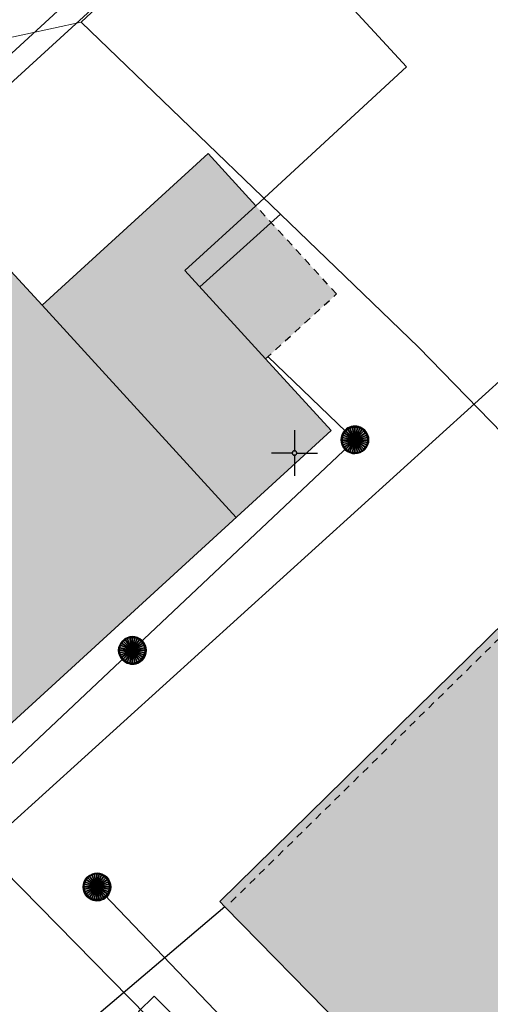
# Model space of a CAD drawing. Header units: metres. Extents: x 2695560 to 2696939, y 1260529 to 1262050.
# Tile 163 of 256: x 2695768 to 2695781, y 1260885 to 1260912. Entities that reach past the tile are written whole.
import ezdxf

# ---------------------------------------------------------------- set-up
doc = ezdxf.new("R2010")
doc.units = ezdxf.units.M
doc.linetypes.add('AUSGEZOGEN', pattern=[0])
doc.linetypes.add('VERDECKT2_S2', pattern=[0.36, 0.2, -0.16])
for name, color, linetype in [('XR$1$AV_Flächen (EO)', 7, 'AUSGEZOGEN'), ('XR$1$AV_Gebäudeflächen (BB)', 7, 'AUSGEZOGEN'), ('XR$1$AV_Gebäudeflächen (EO)', 7, 'AUSGEZOGEN'), ('XR$1$AV_Koordinatennetzpunkte', 7, 'AUSGEZOGEN'), ('XR$1$AV_Linien (BB)', 7, 'AUSGEZOGEN'), ('XR$1$AV_Linien (EO)', 7, 'AUSGEZOGEN'), ('XR$1$AW_LK_Schachtdeckel', 24, 'AUSGEZOGEN'), ('XR$1$Liegenschaftsgrenzen', 7, 'AUSGEZOGEN'), ('XR$1$PFAW', 255, 'AUSGEZOGEN'), ('XR$1$RP_Abstandslinie', 7, 'AUSGEZOGEN')]:
    doc.layers.add(name, color=color, linetype=linetype)
for name, color, linetype, lineweight in [('XR$2$ABW-Linie-R-genau', 4, 'AUSGEZOGEN', 18), ('XR$2$ABW-Punkt', 6, 'AUSGEZOGEN', 18), ('XR$2$ELE-Flaeche-oberirdisch', 1, 'AUSGEZOGEN', 18), ('XR$2$KOM-Linie-U-genau', 91, 'AUSGEZOGEN', 18)]:
    doc.layers.add(name, color=color, linetype=linetype, lineweight=lineweight)

# ---------------------------------------------------------------- blocks, each defined once
blk = doc.blocks.new('COMPLEXOBJECT_469')
at = {"layer": 'XR$1$AV_Linien (BB)', "color": 7, "linetype": 'AUSGEZOGEN', "transparency": 33554687}
blk.add_line((5773.103, 10887.625), (5768.587, 10883.805), dxfattribs=at)
blk.add_arc((5769.128, 10883.246), 0.778, 134.0485, 200.4562, dxfattribs=at)
blk = doc.blocks.new('BAV2041')
at = {"color": 7, "transparency": 33554687}
for p, q in [((0, 0.5), (0, 0.05)), ((-0.05, 0), (-0.5, 0)), ((0.05, 0), (0.5, 0)), ((0, -0.05), (0, -0.5))]:
    blk.add_line(p, q, dxfattribs=at)
blk.add_circle((0, 0), 0.05, dxfattribs=at)
for start, end in [(90, 270), (270, 90)]:
    blk.add_arc((0, 0), 0.05, start, end, dxfattribs=at)
blk = doc.blocks.new('COMPLEXOBJECT_1445')
at = {"layer": 'XR$1$RP_Abstandslinie', "color": 7, "linetype": 'AUSGEZOGEN', "transparency": 33554687}
blk.add_lwpolyline([(5744.94, 10911.16), (5774.93, 10880.63), (5800.86, 10854.24), (5826.64, 10828.01)], dxfattribs=at)
blk = doc.blocks.new('BAW2082')
at = {"layer": 'XR$1$PFAW', "transparency": 33554687}
blk.add_hatch(color=7, dxfattribs=at).paths.add_polyline_path([(0.509, -0.003), (0.499, 0.098), (0.469, 0.194), (0.42, 0.283), (0.354, 0.359), (0.274, 0.421), (0.183, 0.466), (0.085, 0.491), (-0.016, 0.496), (-0.116, 0.481), (-0.211, 0.446), (-0.297, 0.392), (-0.37, 0.323), (-0.428, 0.24), (-0.468, 0.147), (-0.488, 0.047), (-0.488, -0.054), (-0.468, -0.153), (-0.428, -0.246), (-0.37, -0.329), (-0.297, -0.398), (-0.211, -0.452), (-0.116, -0.487), (-0.016, -0.502), (0.085, -0.497), (0.183, -0.472), (0.274, -0.427), (0.354, -0.366), (0.42, -0.289), (0.469, -0.2), (0.499, -0.104)])
at = {"transparency": 33554687}
for start, end in [(91.1948, 268.8052), (268.8052, 91.1948)]:
    blk.add_arc((0.01, 0), 0.5, start, end, dxfattribs=at)
at = {"layer": 'XR$1$PFAW', "transparency": 33554687}
blk.add_circle((0.009, -0.003), 0.5, dxfattribs=at)
blk = doc.blocks.new('ABW-KONTROLLSCHACHT')
at = {"layer": 'XR$2$ABW-Punkt', "linetype": 'AUSGEZOGEN', "lineweight": 25, "transparency": 33554687}
for points in [[(-194, 291, 2500), (0, 0, 2500), (-247, 247, 2500)], [(-194, 291), (0, 0), (-247, 247)], [(-194, 291, 2500), (-194, 291), (-247, 247), (-247, 247, 2500)], [(-134, 323, 2500), (0, 0, 2500), (-194, 291, 2500)], [(-134, 323), (0, 0), (-194, 291)], [(-134, 323, 2500), (-134, 323), (-194, 291), (-194, 291, 2500)], [(-68, 343, 2500), (0, 0, 2500), (-134, 323, 2500)], [(-68, 343), (0, 0), (-134, 323)], [(-68, 343, 2500), (-68, 343), (-134, 323), (-134, 323, 2500)], [(0, 350, 2500), (0, 0, 2500), (-68, 343, 2500)], [(0, 350), (0, 0), (-68, 343)], [(0, 350, 2500), (0, 350), (-68, 343), (-68, 343, 2500)], [(68, 343, 2500), (0, 0, 2500), (0, 350, 2500)], [(68, 343), (0, 0), (0, 350)], [(68, 343, 2500), (68, 343), (0, 350), (0, 350, 2500)], [(134, 323, 2500), (0, 0, 2500), (68, 343, 2500)], [(134, 323), (0, 0), (68, 343)], [(194, 291, 2500), (0, 0, 2500), (134, 323, 2500)], [(194, 291), (0, 0), (134, 323)], [(247, 247, 2500), (0, 0, 2500), (194, 291, 2500)], [(247, 247), (0, 0), (194, 291)], [(134, 323, 2500), (134, 323), (68, 343), (68, 343, 2500)], [(194, 291, 2500), (194, 291), (134, 323), (134, 323, 2500)], [(247, 247, 2500), (247, 247), (194, 291), (194, 291, 2500)], [(-343, 68, 2500), (0, 0, 2500), (-350, 0, 2500)], [(-343, 68), (0, 0), (-350, 0)], [(-343, 68, 2500), (-343, 68), (-350, 0), (-350, 0, 2500)], [(-350, 0, 2500), (0, 0, 2500), (-343, -68, 2500)], [(-350, 0), (0, 0), (-343, -68)], [(-323, 134, 2500), (0, 0, 2500), (-343, 68, 2500)], [(-323, 134), (0, 0), (-343, 68)], [(-323, 134, 2500), (-323, 134), (-343, 68), (-343, 68, 2500)], [(-343, -68, 2500), (0, 0, 2500), (-323, -134, 2500)], [(-343, -68), (0, 0), (-323, -134)], [(-291, 194, 2500), (0, 0, 2500), (-323, 134, 2500)], [(-291, 194), (0, 0), (-323, 134)], [(-291, 194, 2500), (-291, 194), (-323, 134), (-323, 134, 2500)], [(-323, -134, 2500), (0, 0, 2500), (-291, -194, 2500)], [(-323, -134), (0, 0), (-291, -194)], [(-247, 247, 2500), (0, 0, 2500), (-291, 194, 2500)], [(-247, 247), (0, 0), (-291, 194)], [(-247, 247, 2500), (-247, 247), (-291, 194), (-291, 194, 2500)], [(-291, -194, 2500), (0, 0, 2500), (-247, -247, 2500)], [(-291, -194), (0, 0), (-247, -247)], [(-247, -247, 2500), (0, 0, 2500), (-194, -291, 2500)], [(-247, -247), (0, 0), (-194, -291)], [(-194, -291, 2500), (0, 0, 2500), (-134, -323, 2500)], [(-194, -291), (0, 0), (-134, -323)], [(-134, -323, 2500), (0, 0, 2500), (-68, -343, 2500)], [(-134, -323), (0, 0), (-68, -343)], [(-68, -343, 2500), (0, 0, 2500), (0, -350, 2500)], [(-68, -343), (0, 0), (0, -350)], [(291, 194, 2500), (0, 0, 2500), (247, 247, 2500)], [(291, 194), (0, 0), (247, 247)], [(323, 134, 2500), (0, 0, 2500), (291, 194, 2500)], [(323, 134), (0, 0), (291, 194)], [(343, 68, 2500), (0, 0, 2500), (323, 134, 2500)], [(343, 68), (0, 0), (323, 134)], [(350, 0, 2500), (0, 0, 2500), (343, 68, 2500)], [(350, 0), (0, 0), (343, 68)], [(0, -350, 2500), (0, 0, 2500), (68, -343, 2500)], [(68, -343, 2500), (0, 0, 2500), (134, -323, 2500)], [(134, -323, 2500), (0, 0, 2500), (194, -291, 2500)], [(194, -291, 2500), (0, 0, 2500), (247, -247, 2500)], [(247, -247, 2500), (0, 0, 2500), (291, -194, 2500)], [(291, -194, 2500), (0, 0, 2500), (323, -134, 2500)], [(323, -134, 2500), (0, 0, 2500), (343, -68, 2500)], [(343, -68, 2500), (0, 0, 2500), (350, 0, 2500)], [(0, -350), (0, 0), (68, -343)], [(68, -343), (0, 0), (134, -323)], [(134, -323), (0, 0), (194, -291)], [(194, -291), (0, 0), (247, -247)], [(247, -247), (0, 0), (291, -194)], [(291, -194), (0, 0), (323, -134)], [(323, -134), (0, 0), (343, -68)], [(343, -68), (0, 0), (350, 0)], [(291, 194, 2500), (291, 194), (247, 247), (247, 247, 2500)], [(323, 134, 2500), (323, 134), (291, 194), (291, 194, 2500)], [(343, 68, 2500), (343, 68), (323, 134), (323, 134, 2500)], [(350, 0, 2500), (350, 0), (343, 68), (343, 68, 2500)], [(-350, 0, 2500), (-350, 0), (-343, -68), (-343, -68, 2500)], [(-343, -68, 2500), (-343, -68), (-323, -134), (-323, -134, 2500)], [(-323, -134, 2500), (-323, -134), (-291, -194), (-291, -194, 2500)], [(-291, -194, 2500), (-291, -194), (-247, -247), (-247, -247, 2500)], [(-247, -247, 2500), (-247, -247), (-194, -291), (-194, -291, 2500)], [(194, -291, 2500), (194, -291), (247, -247), (247, -247, 2500)], [(247, -247, 2500), (247, -247), (291, -194), (291, -194, 2500)], [(291, -194, 2500), (291, -194), (323, -134), (323, -134, 2500)], [(323, -134, 2500), (323, -134), (343, -68), (343, -68, 2500)], [(343, -68, 2500), (343, -68), (350, 0), (350, 0, 2500)], [(-194, -291, 2500), (-194, -291), (-134, -323), (-134, -323, 2500)], [(-134, -323, 2500), (-134, -323), (-68, -343), (-68, -343, 2500)], [(-68, -343, 2500), (-68, -343), (0, -350), (0, -350, 2500)], [(0, -350, 2500), (0, -350), (68, -343), (68, -343, 2500)], [(68, -343, 2500), (68, -343), (134, -323), (134, -323, 2500)], [(134, -323, 2500), (134, -323), (194, -291), (194, -291, 2500)]]:
    blk.add_3dface(points, dxfattribs=at)
blk = doc.blocks.new('ABW-DECKEL')
at = {"layer": 'XR$2$ABW-Punkt', "linetype": 'AUSGEZOGEN', "lineweight": 25, "transparency": 33554687}
for points in [[(-194, 291, 2500), (0, 0, 2500), (-247, 247, 2500)], [(-194, 291), (0, 0), (-247, 247)], [(-194, 291, 2500), (-194, 291), (-247, 247), (-247, 247, 2500)], [(-134, 323, 2500), (0, 0, 2500), (-194, 291, 2500)], [(-134, 323), (0, 0), (-194, 291)], [(-134, 323, 2500), (-134, 323), (-194, 291), (-194, 291, 2500)], [(-68, 343, 2500), (0, 0, 2500), (-134, 323, 2500)], [(-68, 343), (0, 0), (-134, 323)], [(-68, 343, 2500), (-68, 343), (-134, 323), (-134, 323, 2500)], [(0, 350, 2500), (0, 0, 2500), (-68, 343, 2500)], [(0, 350), (0, 0), (-68, 343)], [(0, 350, 2500), (0, 350), (-68, 343), (-68, 343, 2500)], [(68, 343, 2500), (0, 0, 2500), (0, 350, 2500)], [(68, 343), (0, 0), (0, 350)], [(68, 343, 2500), (68, 343), (0, 350), (0, 350, 2500)], [(134, 323, 2500), (0, 0, 2500), (68, 343, 2500)], [(134, 323), (0, 0), (68, 343)], [(194, 291, 2500), (0, 0, 2500), (134, 323, 2500)], [(194, 291), (0, 0), (134, 323)], [(247, 247, 2500), (0, 0, 2500), (194, 291, 2500)], [(247, 247), (0, 0), (194, 291)], [(134, 323, 2500), (134, 323), (68, 343), (68, 343, 2500)], [(194, 291, 2500), (194, 291), (134, 323), (134, 323, 2500)], [(247, 247, 2500), (247, 247), (194, 291), (194, 291, 2500)], [(-343, 68, 2500), (0, 0, 2500), (-350, 0, 2500)], [(-343, 68), (0, 0), (-350, 0)], [(-343, 68, 2500), (-343, 68), (-350, 0), (-350, 0, 2500)], [(-350, 0, 2500), (0, 0, 2500), (-343, -68, 2500)], [(-350, 0), (0, 0), (-343, -68)], [(-323, 134, 2500), (0, 0, 2500), (-343, 68, 2500)], [(-323, 134), (0, 0), (-343, 68)], [(-323, 134, 2500), (-323, 134), (-343, 68), (-343, 68, 2500)], [(-343, -68, 2500), (0, 0, 2500), (-323, -134, 2500)], [(-343, -68), (0, 0), (-323, -134)], [(-291, 194, 2500), (0, 0, 2500), (-323, 134, 2500)], [(-291, 194), (0, 0), (-323, 134)], [(-291, 194, 2500), (-291, 194), (-323, 134), (-323, 134, 2500)], [(-323, -134, 2500), (0, 0, 2500), (-291, -194, 2500)], [(-323, -134), (0, 0), (-291, -194)], [(-247, 247, 2500), (0, 0, 2500), (-291, 194, 2500)], [(-247, 247), (0, 0), (-291, 194)], [(-247, 247, 2500), (-247, 247), (-291, 194), (-291, 194, 2500)], [(-291, -194, 2500), (0, 0, 2500), (-247, -247, 2500)], [(-291, -194), (0, 0), (-247, -247)], [(-247, -247, 2500), (0, 0, 2500), (-194, -291, 2500)], [(-247, -247), (0, 0), (-194, -291)], [(-194, -291, 2500), (0, 0, 2500), (-134, -323, 2500)], [(-194, -291), (0, 0), (-134, -323)], [(-134, -323, 2500), (0, 0, 2500), (-68, -343, 2500)], [(-134, -323), (0, 0), (-68, -343)], [(-68, -343, 2500), (0, 0, 2500), (0, -350, 2500)], [(-68, -343), (0, 0), (0, -350)], [(291, 194, 2500), (0, 0, 2500), (247, 247, 2500)], [(291, 194), (0, 0), (247, 247)], [(323, 134, 2500), (0, 0, 2500), (291, 194, 2500)], [(323, 134), (0, 0), (291, 194)], [(343, 68, 2500), (0, 0, 2500), (323, 134, 2500)], [(343, 68), (0, 0), (323, 134)], [(350, 0, 2500), (0, 0, 2500), (343, 68, 2500)], [(350, 0), (0, 0), (343, 68)], [(0, -350, 2500), (0, 0, 2500), (68, -343, 2500)], [(68, -343, 2500), (0, 0, 2500), (134, -323, 2500)], [(134, -323, 2500), (0, 0, 2500), (194, -291, 2500)], [(194, -291, 2500), (0, 0, 2500), (247, -247, 2500)], [(247, -247, 2500), (0, 0, 2500), (291, -194, 2500)], [(291, -194, 2500), (0, 0, 2500), (323, -134, 2500)], [(323, -134, 2500), (0, 0, 2500), (343, -68, 2500)], [(343, -68, 2500), (0, 0, 2500), (350, 0, 2500)], [(0, -350), (0, 0), (68, -343)], [(68, -343), (0, 0), (134, -323)], [(134, -323), (0, 0), (194, -291)], [(194, -291), (0, 0), (247, -247)], [(247, -247), (0, 0), (291, -194)], [(291, -194), (0, 0), (323, -134)], [(323, -134), (0, 0), (343, -68)], [(343, -68), (0, 0), (350, 0)], [(291, 194, 2500), (291, 194), (247, 247), (247, 247, 2500)], [(323, 134, 2500), (323, 134), (291, 194), (291, 194, 2500)], [(343, 68, 2500), (343, 68), (323, 134), (323, 134, 2500)], [(350, 0, 2500), (350, 0), (343, 68), (343, 68, 2500)], [(-350, 0, 2500), (-350, 0), (-343, -68), (-343, -68, 2500)], [(-343, -68, 2500), (-343, -68), (-323, -134), (-323, -134, 2500)], [(-323, -134, 2500), (-323, -134), (-291, -194), (-291, -194, 2500)], [(-291, -194, 2500), (-291, -194), (-247, -247), (-247, -247, 2500)], [(-247, -247, 2500), (-247, -247), (-194, -291), (-194, -291, 2500)], [(194, -291, 2500), (194, -291), (247, -247), (247, -247, 2500)], [(247, -247, 2500), (247, -247), (291, -194), (291, -194, 2500)], [(291, -194, 2500), (291, -194), (323, -134), (323, -134, 2500)], [(323, -134, 2500), (323, -134), (343, -68), (343, -68, 2500)], [(343, -68, 2500), (343, -68), (350, 0), (350, 0, 2500)], [(-194, -291, 2500), (-194, -291), (-134, -323), (-134, -323, 2500)], [(-134, -323, 2500), (-134, -323), (-68, -343), (-68, -343, 2500)], [(-68, -343, 2500), (-68, -343), (0, -350), (0, -350, 2500)], [(0, -350, 2500), (0, -350), (68, -343), (68, -343, 2500)], [(68, -343, 2500), (68, -343), (134, -323), (134, -323, 2500)], [(134, -323, 2500), (134, -323), (194, -291), (194, -291, 2500)]]:
    blk.add_3dface(points, dxfattribs=at)

msp = doc.modelspace()

# ---------------------------------------------------------------- hatches: boundary and pattern name
at = {"layer": 'XR$1$AV_Gebäudeflächen (BB)', "true_color": 0xd2d2d2, "transparency": 33554687}
for points in [[(2695765.807, 1260890.215), (2695776.973, 1260900.423), (2695775.184, 1260902.38), (2695772.985, 1260904.786), (2695774.917, 1260906.552), (2695773.615, 1260907.977), (2695769.088, 1260903.839), (2695768.238, 1260904.769), (2695760.639, 1260897.822), (2695760.555, 1260895.997), (2695762.22, 1260894.163)], [(2695782.219, 1260895.703), (2695773.933, 1260887.578), (2695774.073, 1260887.435), (2695786.723, 1260874.56), (2695795.001, 1260882.693), (2695790.119, 1260887.663), (2695790.218, 1260887.761), (2695788.37, 1260889.642), (2695788.27, 1260889.544)]]:
    msp.add_hatch(color=254, dxfattribs=at).paths.add_polyline_path(points)
at = {"layer": 'XR$1$AV_Gebäudeflächen (EO)', "true_color": 0xebebeb, "transparency": 33554687}
msp.add_hatch(color=7, dxfattribs=at).paths.add_polyline_path([(2695775.184, 1260902.38), (2695777.118, 1260904.147), (2695774.917, 1260906.552), (2695772.985, 1260904.786)])

# ---------------------------------------------------------------- linework, layer by layer
at = {"layer": 'XR$1$AV_Flächen (EO)', "color": 7, "linetype": 'AUSGEZOGEN', "transparency": 33554687}
msp.add_lwpolyline([(2695774.917, 1260906.552), (2695772.985, 1260904.786), (2695775.184, 1260902.38)], dxfattribs=at)
at = {"layer": 'XR$1$AV_Flächen (EO)', "color": 7, "linetype": 'VERDECKT2_S2', "transparency": 33554687}
msp.add_lwpolyline([(2695775.184, 1260902.38), (2695777.118, 1260904.147), (2695774.917, 1260906.552)], dxfattribs=at)
at = {"layer": 'XR$1$AV_Linien (BB)', "color": 7, "linetype": 'AUSGEZOGEN', "transparency": 33554687}
msp.add_line((2695786.723, 1260874.56), (2695774.073, 1260887.435), dxfattribs=at)
for points in [[(2695760.217, 1260912.895), (2695764.359, 1260916.712), (2695766.168, 1260914.75), (2695770.921, 1260919.13), (2695779.023, 1260910.336), (2695774.917, 1260906.552)], [(2695762.22, 1260894.163), (2695760.555, 1260895.997), (2695760.639, 1260897.822), (2695768.238, 1260904.769), (2695769.088, 1260903.839), (2695773.615, 1260907.977), (2695774.917, 1260906.552)], [(2695774.917, 1260906.552), (2695772.985, 1260904.786), (2695775.184, 1260902.38), (2695776.973, 1260900.423), (2695765.807, 1260890.215)], [(2695774.073, 1260887.435), (2695773.933, 1260887.578), (2695782.219, 1260895.703)]]:
    msp.add_lwpolyline(points, dxfattribs=at)
at = {"layer": 'XR$1$AV_Linien (EO)', "color": 7, "linetype": 'AUSGEZOGEN', "transparency": 33554687}
msp.add_line((2695769.088, 1260903.839), (2695774.379, 1260898.051), dxfattribs=at)
at = {"layer": 'XR$1$AV_Linien (EO)', "color": 7, "linetype": 'VERDECKT2_S2', "transparency": 33554687}
msp.add_lwpolyline([(2695774.238, 1260887.567), (2695782.295, 1260895.483), (2695788.198, 1260889.474), (2695788.27, 1260889.544)], dxfattribs=at)
at = {"layer": 'XR$1$Liegenschaftsgrenzen', "color": 7, "linetype": 'AUSGEZOGEN', "transparency": 33554687}
for points in [[(2695787.793, 1260927.779), (2695787.05, 1260927.1), (2695755.49, 1260898.25), (2695754.766, 1260897.589)], [(2695798.97, 1260917.55), (2695765.99, 1260887.67), (2695765.23, 1260886.98)]]:
    msp.add_lwpolyline(points, dxfattribs=at)
at = {"layer": 'XR$2$ABW-Linie-R-genau', "linetype": 'AUSGEZOGEN', "transparency": 33554687}
for p, q in [((2695775.24, 1260902.446), (2695777.618, 1260900.165)), ((2695777.626, 1260900.172), (2695771.546, 1260894.434)), ((2695771.546, 1260894.434), (2695765.726, 1260888.963))]:
    msp.add_line(p, q, dxfattribs=at)
msp.add_lwpolyline([(2695770.578, 1260887.984), (2695775.811, 1260882.518), (2695775.748, 1260881.924)], dxfattribs=at)
at = {"layer": 'XR$2$ELE-Flaeche-oberirdisch', "transparency": 33554687}
msp.add_lwpolyline([(2695772.144, 1260885.005), (2695771.714, 1260884.579), (2695772.624, 1260883.658), (2695773.055, 1260884.084), (2695772.144, 1260885.005)], close=True, dxfattribs=at)
at = {"layer": 'XR$2$KOM-Linie-U-genau', "linetype": 'AUSGEZOGEN', "transparency": 33554687}
for p, q in [((2695786.083, 1260926.605), (2695770.157, 1260911.554)), ((2695770.157, 1260911.554), (2695762.875, 1260909.995)), ((2695775.588, 1260906.323), (2695770.157, 1260911.554)), ((2695775.588, 1260906.323), (2695773.392, 1260904.338))]:
    msp.add_line(p, q, dxfattribs=at)
for points in [[(2695759.829, 1260902.959), (2695776.679, 1260918.466), (2695775.892, 1260919.004)], [(2695801.282, 1260880.161), (2695779.355, 1260902.695), (2695775.588, 1260906.323)]]:
    msp.add_lwpolyline(points, dxfattribs=at)

# ---------------------------------------------------------------- block references
at = {"layer": 'XR$1$AV_Koordinatennetzpunkte', "color": 7, "linetype": 'AUSGEZOGEN', "lineweight": -3, "transparency": 33554687, "xscale": 1.25, "yscale": 1.25}
msp.add_blockref('BAV2041', (2695775.97, 1260899.81), dxfattribs=at)
at = {"layer": 'XR$1$AV_Linien (BB)', "color": 7, "linetype": 'AUSGEZOGEN', "lineweight": -3, "transparency": 33554687}
msp.add_blockref('COMPLEXOBJECT_469', (2690000.97, 1249999.81), dxfattribs=at)
at = {"layer": 'XR$1$AW_LK_Schachtdeckel', "color": 24, "linetype": 'AUSGEZOGEN', "lineweight": -3, "transparency": 33554687}
for p, xscale, yscale, rotation in [((2695777.62, 1260900.165), 0.7499999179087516, 0.7499999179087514, 135.025473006), ((2695771.548, 1260894.434), 0.7499999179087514, 0.7499999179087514, 315.392496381), ((2695770.581, 1260887.984), 0.7499999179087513, 0.7499999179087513, 313.749267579)]:
    msp.add_blockref('BAW2082', p, dxfattribs=dict(at, xscale=xscale, yscale=yscale, rotation=rotation))
at = {"layer": 'XR$1$RP_Abstandslinie', "color": 7, "linetype": 'AUSGEZOGEN', "lineweight": -3, "transparency": 33554687}
msp.add_blockref('COMPLEXOBJECT_1445', (2690000.97, 1249999.81), dxfattribs=at)
at = {"layer": 'XR$2$ABW-Punkt', "color": 6, "linetype": 'AUSGEZOGEN', "lineweight": 18, "transparency": 33554687, "xscale": 0.001, "yscale": 0.001, "zscale": 0.001, "rotation": 360}
for name, p in [('ABW-KONTROLLSCHACHT', (2695777.618, 1260900.165)), ('ABW-DECKEL', (2695777.618, 1260900.165)), ('ABW-KONTROLLSCHACHT', (2695771.546, 1260894.434)), ('ABW-DECKEL', (2695771.546, 1260894.434)), ('ABW-KONTROLLSCHACHT', (2695770.578, 1260887.984)), ('ABW-DECKEL', (2695770.578, 1260887.984))]:
    msp.add_blockref(name, p, dxfattribs=at)

doc.saveas('drawing.dxf')
